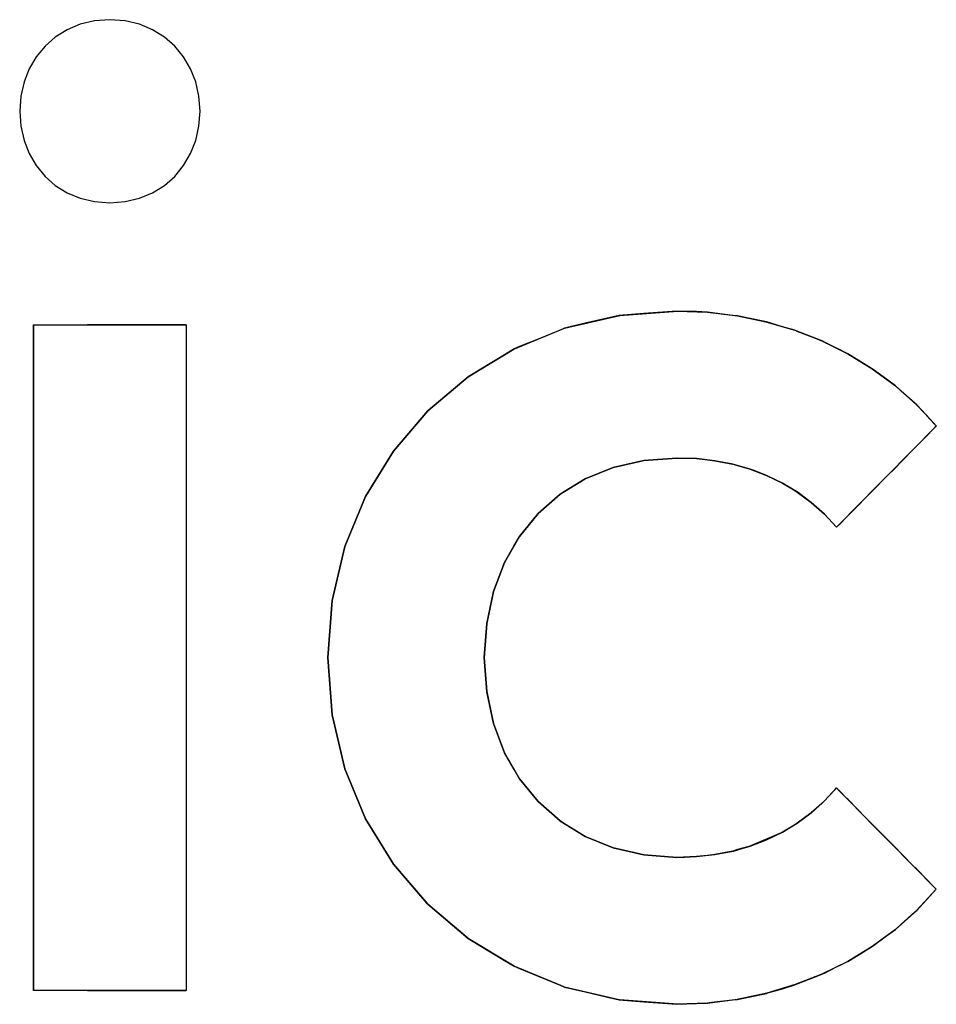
# Model space of a CAD drawing. Extents: x -181 to 108, y -18 to 160.
# Tile 9 of 17: x 25.83 to 27.01, y 20.58 to 21.84. Entities that reach past the tile are written whole.
import ezdxf

# ---------------------------------------------------------------- set-up
doc = ezdxf.new("R2010")
doc.units = 0
doc.layers.add('BOARD_GEOMETRY_SILKSCREEN_TOP', color=1, linetype='CONTINUOUS')

msp = doc.modelspace()

# ---------------------------------------------------------------- linework, layer by layer
at = {"layer": 'BOARD_GEOMETRY_SILKSCREEN_TOP'}
for points in [[(25.828498, 21.72208), (25.830022, 21.702776), (25.834086, 21.684488), (25.84069, 21.667724), (25.849834, 21.65223), (25.86101, 21.638514), (25.874218, 21.62683), (25.889458, 21.617432), (25.906222, 21.61032), (25.92451, 21.606002), (25.944322, 21.604478), (25.964134, 21.606002), (25.982422, 21.61032), (25.999186, 21.617432), (26.014426, 21.62683), (26.027634, 21.638514), (26.03881, 21.65223), (26.047954, 21.667724), (26.054558, 21.684488), (26.058622, 21.702776), (26.060146, 21.72208), (26.058622, 21.741384), (26.054558, 21.759672), (26.047954, 21.776436), (26.03881, 21.79193), (26.027634, 21.805646), (26.014426, 21.81733), (25.999186, 21.826728), (25.982422, 21.83384), (25.964134, 21.838158), (25.944322, 21.839682), (25.92451, 21.838158), (25.906222, 21.83384), (25.889458, 21.826728), (25.874218, 21.81733), (25.86101, 21.805646), (25.849834, 21.79193), (25.84069, 21.776436), (25.834086, 21.759672), (25.830022, 21.741384)], [(26.913078, 20.816824), (26.976324, 20.752562), (27.005534, 20.723098), (26.980134, 20.695666), (26.952956, 20.671536), (26.923238, 20.649438), (26.891742, 20.630134), (26.858722, 20.613878), (26.824432, 20.60067), (26.78811, 20.589494), (26.74747, 20.581112), (26.71699, 20.577556), (26.711656, 20.576794), (26.674064, 20.57527), (26.598626, 20.580858), (26.598372, 20.580858), (26.597102, 20.581112), (26.528268, 20.597368), (26.523188, 20.5994), (26.463498, 20.624038), (26.40457, 20.659598), (26.403046, 20.660868), (26.353008, 20.70354), (26.351484, 20.705318), (26.308558, 20.755356), (26.272744, 20.813522), (26.246074, 20.877784), (26.229564, 20.946872), (26.223976, 21.020786), (26.229564, 21.093938), (26.246074, 21.16328), (26.272744, 21.227288), (26.308812, 21.285962), (26.352754, 21.33727), (26.40457, 21.381212), (26.46299, 21.416772), (26.528014, 21.443442), (26.599134, 21.459952), (26.673556, 21.46554), (26.712164, 21.464016), (26.750264, 21.459444), (26.78684, 21.451824), (26.82494, 21.440394), (26.85923, 21.427186), (26.864564, 21.424392), (26.89225, 21.410676), (26.923492, 21.391118), (26.952956, 21.369528), (26.980134, 21.345144), (26.99131, 21.33346), (26.995374, 21.328888), (26.995374, 21.32838), (27.005534, 21.31822), (27.005534, 21.317966), (27.00528, 21.317712), (26.877518, 21.187918), (26.877264, 21.188172), (26.861516, 21.204936), (26.84526, 21.219414), (26.827988, 21.232368), (26.809192, 21.243798), (26.787602, 21.254466), (26.771854, 21.260562), (26.76652, 21.262594), (26.747216, 21.267928), (26.721054, 21.273262), (26.697686, 21.276056), (26.673048, 21.276818), (26.630376, 21.27377), (26.590752, 21.264626), (26.554684, 21.250148), (26.522426, 21.230336), (26.494486, 21.205698), (26.470102, 21.17598), (26.451052, 21.142706), (26.436828, 21.105368), (26.428192, 21.06422), (26.425144, 21.020024), (26.428192, 20.977098), (26.436828, 20.935442), (26.451052, 20.898358), (26.469848, 20.865338), (26.494232, 20.83562), (26.522172, 20.810982), (26.554938, 20.790662), (26.591006, 20.776184), (26.630376, 20.76704), (26.670762, 20.764246), (26.67254, 20.763992), (26.682192, 20.764246), (26.696924, 20.765008), (26.720292, 20.767548), (26.74493, 20.77212), (26.765758, 20.778216), (26.806906, 20.795742), (26.826972, 20.807934), (26.843228, 20.819872), (26.844752, 20.820888), (26.8605, 20.835112), (26.875486, 20.851114), (26.877518, 20.853146), (26.88082, 20.84959), (26.89098, 20.839176)], [(25.888696, 20.59305), (25.866598, 20.59305), (25.851866, 20.59305), (25.846278, 20.59305), (25.846278, 20.616926), (25.846278, 20.68195), (25.846278, 20.777708), (25.846278, 20.89404), (25.846278, 21.020532), (25.846278, 21.147024), (25.846278, 21.263102), (25.846278, 21.35886), (25.846278, 21.423884), (25.846278, 21.44776), (25.851866, 21.44776), (25.866598, 21.44776), (25.888696, 21.44776), (25.915366, 21.44776), (25.944322, 21.44776), (25.973278, 21.44776), (25.999948, 21.44776), (26.021792, 21.44776), (26.036778, 21.44776), (26.042366, 21.44776), (26.042366, 20.59305), (26.036778, 20.59305), (26.021792, 20.59305), (25.999948, 20.59305), (25.973278, 20.59305), (25.944322, 20.59305), (25.915366, 20.59305)]]:
    msp.add_lwpolyline(points, close=True, dxfattribs=at)
for points in [[(26.528268, 21.443442), (26.598118, 21.459952)], [(26.590752, 21.458174), (26.554684, 21.449792)], [(26.598118, 21.459952), (26.590752, 21.458174)], [(26.598118, 21.459952), (26.67254, 21.46554)], [(26.630122, 21.462492), (26.598118, 21.459952)], [(26.67254, 21.46554), (26.630122, 21.462492)], [(26.67254, 21.46554), (26.71191, 21.464016)], [(26.697432, 21.464778), (26.67254, 21.46554)], [(26.71191, 21.464016), (26.697432, 21.464778)], [(26.71191, 21.464016), (26.750264, 21.459444)], [(26.721308, 21.463), (26.71191, 21.464016)], [(26.744422, 21.459952), (26.721308, 21.463)], [(26.750264, 21.459444), (26.744422, 21.459952)], [(26.750264, 21.459444), (26.787602, 21.45157)], [(26.76652, 21.455888), (26.750264, 21.459444)], [(25.846278, 21.44776), (25.846278, 20.59305)], [(25.846278, 21.44776), (25.851866, 21.44776)], [(25.851866, 21.44776), (25.866598, 21.44776)], [(25.866598, 21.44776), (25.888696, 21.44776)], [(25.888696, 21.44776), (25.915366, 21.44776)], [(25.944322, 21.44776), (25.915366, 21.44776)], [(25.973278, 21.44776), (25.944322, 21.44776)], [(25.999948, 21.44776), (25.973278, 21.44776)], [(26.021792, 21.44776), (25.999948, 21.44776)], [(26.036778, 21.44776), (26.021792, 21.44776)], [(26.042366, 21.44776), (26.036778, 21.44776)], [(26.554684, 21.449792), (26.528268, 21.443442)], [(26.787602, 21.45157), (26.76652, 21.455888)], [(26.787602, 21.45157), (26.82367, 21.440902)], [(26.807922, 21.445474), (26.787602, 21.45157)], [(26.82367, 21.440902), (26.807922, 21.445474)], [(26.463498, 21.417026), (26.528268, 21.443442)], [(26.522426, 21.441156), (26.494232, 21.429472)], [(26.528268, 21.443442), (26.522426, 21.441156)], [(26.82367, 21.440902), (26.858468, 21.427186)], [(26.826972, 21.439378), (26.82367, 21.440902)], [(26.845006, 21.43252), (26.826972, 21.439378)], [(26.858468, 21.427186), (26.845006, 21.43252)], [(26.470102, 21.41982), (26.463498, 21.417026)], [(26.494232, 21.429472), (26.470102, 21.41982)], [(26.858468, 21.427186), (26.891742, 21.410676)], [(26.86177, 21.425408), (26.858468, 21.427186)], [(26.877518, 21.417788), (26.86177, 21.425408)], [(26.40457, 21.381212), (26.463498, 21.417026)], [(26.451052, 21.409406), (26.436828, 21.40077)], [(26.463498, 21.417026), (26.451052, 21.409406)], [(26.881074, 21.41601), (26.877518, 21.417788)], [(26.890726, 21.411184), (26.881074, 21.41601)], [(26.891742, 21.410676), (26.890726, 21.411184)], [(26.891742, 21.410676), (26.923238, 21.391372)], [(26.905204, 21.402548), (26.891742, 21.410676)], [(26.428192, 21.395436), (26.425144, 21.393658)], [(26.436828, 21.40077), (26.428192, 21.395436)], [(26.922476, 21.39188), (26.905204, 21.402548)], [(26.352754, 21.33727), (26.40457, 21.381212)], [(26.40457, 21.381212), (26.352754, 21.33727)], [(26.425144, 21.393658), (26.40457, 21.381212)], [(26.923238, 21.391372), (26.922476, 21.39188)], [(26.923238, 21.391372), (26.952956, 21.369528)], [(26.941526, 21.37791), (26.923238, 21.391372)], [(26.952956, 21.369528), (26.941526, 21.37791)], [(26.952956, 21.369528), (26.980388, 21.34489)], [(26.960576, 21.36267), (26.952956, 21.369528)], [(26.977848, 21.347176), (26.960576, 21.36267)], [(26.980388, 21.34489), (26.977848, 21.347176)], [(26.980388, 21.34489), (27.005534, 21.317966)], [(26.992326, 21.33219), (26.980388, 21.34489)], [(26.308558, 21.285708), (26.352754, 21.33727)], [(26.352754, 21.33727), (26.308558, 21.285708)], [(27.001978, 21.321776), (26.992326, 21.33219)], [(27.005534, 21.317966), (27.001978, 21.321776)], [(27.001978, 21.314156), (26.992326, 21.30425)], [(26.992326, 21.30425), (27.001978, 21.314156)], [(27.005534, 21.317966), (27.001978, 21.314156)], [(27.001978, 21.314156), (27.005534, 21.317966)], [(26.992326, 21.30425), (26.977848, 21.289772)], [(26.980388, 21.292312), (26.992326, 21.30425)], [(26.272744, 21.227288), (26.308558, 21.285708)], [(26.308558, 21.285708), (26.272744, 21.227288)], [(26.977848, 21.289772), (26.960576, 21.271992)], [(26.960576, 21.271992), (26.977848, 21.289772)], [(26.977848, 21.289772), (26.980388, 21.292312)], [(26.630122, 21.27377), (26.590752, 21.264626)], [(26.598118, 21.266404), (26.630122, 21.27377)], [(26.67254, 21.276818), (26.630122, 21.27377)], [(26.630122, 21.27377), (26.67254, 21.276818)], [(26.697432, 21.276056), (26.67254, 21.276818)], [(26.67254, 21.276818), (26.697432, 21.276056)], [(26.721308, 21.273262), (26.697432, 21.276056)], [(26.697432, 21.276056), (26.71191, 21.274278)], [(26.71191, 21.274278), (26.721308, 21.273262)], [(26.744422, 21.26869), (26.721308, 21.273262)], [(26.721308, 21.273262), (26.744422, 21.26869)], [(26.76652, 21.262594), (26.744422, 21.26869)], [(26.744422, 21.26869), (26.750264, 21.267166)], [(26.960576, 21.271992), (26.941526, 21.252942)], [(26.952956, 21.264372), (26.960576, 21.271992)], [(26.590752, 21.264626), (26.554684, 21.250148)], [(26.554684, 21.250148), (26.590752, 21.264626)], [(26.590752, 21.264626), (26.598118, 21.266404)], [(26.750264, 21.267166), (26.76652, 21.262594)], [(26.787602, 21.254466), (26.76652, 21.262594)], [(26.76652, 21.262594), (26.787602, 21.254466)], [(26.941526, 21.252942), (26.952956, 21.264372)], [(26.554684, 21.250148), (26.522426, 21.230336)], [(26.528268, 21.233638), (26.554684, 21.250148)], [(26.807922, 21.24456), (26.787602, 21.254466)], [(26.787602, 21.254466), (26.807922, 21.24456)], [(26.826972, 21.23313), (26.807922, 21.24456)], [(26.807922, 21.24456), (26.82367, 21.235162)], [(26.941526, 21.252942), (26.922476, 21.233638)], [(26.923238, 21.2344), (26.941526, 21.252942)], [(26.522426, 21.230336), (26.494232, 21.205444)], [(26.494232, 21.205444), (26.522426, 21.230336)], [(26.522426, 21.230336), (26.528268, 21.233638)], [(26.82367, 21.235162), (26.826972, 21.23313)], [(26.845006, 21.219668), (26.826972, 21.23313)], [(26.826972, 21.23313), (26.845006, 21.219668)], [(26.922476, 21.233638), (26.905204, 21.215858)], [(26.905204, 21.215858), (26.922476, 21.233638)], [(26.922476, 21.233638), (26.923238, 21.2344)], [(26.246074, 21.16328), (26.272744, 21.227288)], [(26.272744, 21.227288), (26.246074, 21.16328)], [(26.86177, 21.204682), (26.845006, 21.219668)], [(26.845006, 21.219668), (26.858468, 21.20773)], [(26.494232, 21.205444), (26.470102, 21.17598)], [(26.470102, 21.17598), (26.494232, 21.205444)], [(26.858468, 21.20773), (26.86177, 21.204682)], [(26.877518, 21.187918), (26.86177, 21.204682)], [(26.86177, 21.204682), (26.877518, 21.187918)], [(26.905204, 21.215858), (26.890726, 21.20138)], [(26.891742, 21.202396), (26.905204, 21.215858)], [(26.890726, 21.20138), (26.881074, 21.191474)], [(26.881074, 21.191474), (26.890726, 21.20138)], [(26.890726, 21.20138), (26.891742, 21.202396)], [(26.881074, 21.191474), (26.877518, 21.187918)], [(26.877518, 21.187918), (26.881074, 21.191474)], [(26.470102, 21.17598), (26.451052, 21.142706)], [(26.463498, 21.164296), (26.470102, 21.17598)], [(26.229564, 21.093938), (26.246074, 21.16328)], [(26.246074, 21.16328), (26.229564, 21.093938)], [(26.451052, 21.142706), (26.463498, 21.164296)], [(26.451052, 21.142706), (26.436828, 21.105368)], [(26.436828, 21.105368), (26.451052, 21.142706)], [(26.436828, 21.105368), (26.428192, 21.064474)], [(26.428192, 21.064474), (26.436828, 21.105368)], [(26.223976, 21.020532), (26.229564, 21.093938)], [(26.229564, 21.093938), (26.223976, 21.020532)], [(26.428192, 21.064474), (26.425144, 21.020532)], [(26.425144, 21.020532), (26.428192, 21.064474)], [(26.229564, 20.947126), (26.223976, 21.020532)], [(26.223976, 21.020532), (26.229564, 20.947126)], [(26.425144, 21.020532), (26.428192, 20.97659)], [(26.428192, 20.97659), (26.425144, 21.020532)], [(26.428192, 20.97659), (26.436828, 20.935696)], [(26.436828, 20.935696), (26.428192, 20.97659)], [(26.246074, 20.877784), (26.229564, 20.947126)], [(26.229564, 20.947126), (26.246074, 20.877784)], [(26.436828, 20.935696), (26.451052, 20.898358)], [(26.451052, 20.898358), (26.436828, 20.935696)], [(26.451052, 20.898358), (26.470102, 20.86483)], [(26.463498, 20.876768), (26.451052, 20.898358)], [(26.272744, 20.813522), (26.246074, 20.877784)], [(26.246074, 20.877784), (26.272744, 20.813522)], [(26.470102, 20.86483), (26.463498, 20.876768)], [(26.470102, 20.86483), (26.494232, 20.83562)], [(26.494232, 20.83562), (26.470102, 20.86483)], [(26.86177, 20.836382), (26.877518, 20.853146)], [(26.877518, 20.853146), (26.86177, 20.836382)], [(26.877518, 20.853146), (26.881074, 20.849336)], [(26.881074, 20.849336), (26.877518, 20.853146)], [(26.881074, 20.849336), (26.890726, 20.83943)], [(26.890726, 20.83943), (26.881074, 20.849336)], [(26.890726, 20.83943), (26.905204, 20.824952)], [(26.891742, 20.838668), (26.890726, 20.83943)], [(26.905204, 20.824952), (26.891742, 20.838668)], [(26.494232, 20.83562), (26.522426, 20.810728)], [(26.522426, 20.810728), (26.494232, 20.83562)], [(26.845006, 20.821142), (26.86177, 20.836382)], [(26.858468, 20.833334), (26.845006, 20.821142)], [(26.86177, 20.836382), (26.858468, 20.833334)], [(26.905204, 20.824952), (26.922476, 20.807172)], [(26.922476, 20.807172), (26.905204, 20.824952)], [(26.308558, 20.755356), (26.272744, 20.813522)], [(26.272744, 20.813522), (26.308558, 20.755356)], [(26.826972, 20.807934), (26.845006, 20.821142)], [(26.845006, 20.821142), (26.826972, 20.807934)], [(26.522426, 20.810728), (26.554684, 20.790916)], [(26.528268, 20.807172), (26.522426, 20.810728)], [(26.554684, 20.790916), (26.528268, 20.807172)], [(26.807922, 20.79625), (26.826972, 20.807934)], [(26.82367, 20.805902), (26.807922, 20.79625)], [(26.826972, 20.807934), (26.82367, 20.805902)], [(26.922476, 20.807172), (26.941526, 20.788122)], [(26.923238, 20.806664), (26.922476, 20.807172)], [(26.941526, 20.788122), (26.923238, 20.806664)], [(26.554684, 20.790916), (26.590752, 20.776184)], [(26.590752, 20.776184), (26.554684, 20.790916)], [(26.787602, 20.786598), (26.807922, 20.79625)], [(26.807922, 20.79625), (26.787602, 20.786598)], [(26.941526, 20.788122), (26.960576, 20.768818)], [(26.952956, 20.776438), (26.941526, 20.788122)], [(26.590752, 20.776184), (26.630122, 20.76704)], [(26.598118, 20.774406), (26.590752, 20.776184)], [(26.630122, 20.76704), (26.598118, 20.774406)], [(26.744422, 20.77212), (26.76652, 20.77847)], [(26.76652, 20.77847), (26.750264, 20.773898)], [(26.76652, 20.77847), (26.787602, 20.786598)], [(26.787602, 20.786344), (26.76652, 20.77847)], [(26.787602, 20.786598), (26.787602, 20.786344)], [(26.960576, 20.768818), (26.952956, 20.776438)], [(26.67254, 20.763992), (26.630122, 20.76704)], [(26.630122, 20.76704), (26.67254, 20.763992)], [(26.697432, 20.765008), (26.67254, 20.763992)], [(26.67254, 20.763992), (26.697432, 20.765008)], [(26.697432, 20.765008), (26.721308, 20.767548)], [(26.71191, 20.766532), (26.697432, 20.765008)], [(26.721308, 20.767548), (26.71191, 20.766532)], [(26.721308, 20.767548), (26.744422, 20.77212)], [(26.744422, 20.77212), (26.721308, 20.767548)], [(26.750264, 20.773898), (26.744422, 20.77212)], [(26.960576, 20.768818), (26.977848, 20.751038)], [(26.977848, 20.751038), (26.960576, 20.768818)], [(26.352754, 20.703794), (26.308558, 20.755356)], [(26.308558, 20.755356), (26.352754, 20.703794)], [(26.977848, 20.751038), (26.992326, 20.73656)], [(26.980388, 20.748752), (26.977848, 20.751038)], [(26.992326, 20.73656), (26.980388, 20.748752)], [(26.992326, 20.73656), (27.001978, 20.726654)], [(27.001978, 20.726654), (26.992326, 20.73656)], [(27.001978, 20.726654), (27.005534, 20.723098)], [(27.005534, 20.723098), (27.001978, 20.726654)], [(27.005534, 20.723098), (26.980388, 20.69592)], [(26.992326, 20.708874), (27.001978, 20.719288)], [(27.001978, 20.719288), (27.005534, 20.723098)], [(26.40457, 20.659598), (26.352754, 20.703794)], [(26.352754, 20.703794), (26.40457, 20.659598)], [(26.980388, 20.69592), (26.992326, 20.708874)], [(26.980388, 20.69592), (26.952956, 20.671536)], [(26.960576, 20.67814), (26.977848, 20.693888)], [(26.977848, 20.693888), (26.980388, 20.69592)], [(26.952956, 20.671536), (26.960576, 20.67814)], [(26.952956, 20.671536), (26.923238, 20.649438)], [(26.923238, 20.649438), (26.941526, 20.663154)], [(26.941526, 20.663154), (26.952956, 20.671536)], [(26.463498, 20.624038), (26.40457, 20.659598)], [(26.40457, 20.659598), (26.425144, 20.647152)], [(26.923238, 20.649438), (26.891742, 20.630134)], [(26.905204, 20.638516), (26.922476, 20.649184)], [(26.922476, 20.649184), (26.923238, 20.649438)], [(26.425144, 20.647152), (26.428192, 20.645374)], [(26.428192, 20.645374), (26.436828, 20.64004)], [(26.436828, 20.64004), (26.451052, 20.631658)], [(26.891742, 20.630134), (26.905204, 20.638516)], [(26.451052, 20.631658), (26.463498, 20.624038)], [(26.528268, 20.597368), (26.463498, 20.624038)], [(26.463498, 20.624038), (26.470102, 20.621244)], [(26.891742, 20.630134), (26.858468, 20.613878)], [(26.86177, 20.615402), (26.877518, 20.623276)], [(26.877518, 20.623276), (26.881074, 20.625054)], [(26.881074, 20.625054), (26.890726, 20.62988)], [(26.890726, 20.62988), (26.891742, 20.630134)], [(26.470102, 20.621244), (26.494232, 20.611338)], [(26.494232, 20.611338), (26.522426, 20.599908)], [(26.858468, 20.613878), (26.82367, 20.600162)], [(26.845006, 20.608544), (26.858468, 20.613878)], [(26.858468, 20.613878), (26.86177, 20.615402)], [(26.522426, 20.599908), (26.528268, 20.597368)], [(26.598118, 20.580858), (26.528268, 20.597368)], [(26.528268, 20.597368), (26.554684, 20.591272)], [(26.82367, 20.600162), (26.787602, 20.58924)], [(26.807922, 20.595336), (26.82367, 20.600162)], [(26.82367, 20.600162), (26.826972, 20.601432)], [(26.826972, 20.601432), (26.845006, 20.608544)], [(25.851866, 20.59305), (25.846278, 20.59305)], [(25.866598, 20.59305), (25.851866, 20.59305)], [(25.888696, 20.59305), (25.866598, 20.59305)], [(25.915366, 20.59305), (25.888696, 20.59305)], [(25.915366, 20.59305), (25.944322, 20.59305)], [(25.944322, 20.59305), (25.973278, 20.59305)], [(25.973278, 20.59305), (25.999948, 20.59305)], [(25.999948, 20.59305), (26.021792, 20.59305)], [(26.021792, 20.59305), (26.036778, 20.59305)], [(26.036778, 20.59305), (26.042366, 20.59305)], [(26.554684, 20.591272), (26.590752, 20.582636)], [(26.787602, 20.58924), (26.750264, 20.58162)], [(26.750264, 20.58162), (26.76652, 20.584922)], [(26.76652, 20.584922), (26.787602, 20.58924)], [(26.787602, 20.589494), (26.807922, 20.595336)], [(26.787602, 20.58924), (26.787602, 20.589494)], [(26.590752, 20.582636), (26.598118, 20.580858)], [(26.67254, 20.57527), (26.598118, 20.580858)], [(26.598118, 20.580858), (26.630122, 20.578572)], [(26.630122, 20.578572), (26.67254, 20.57527)], [(26.71191, 20.576794), (26.67254, 20.57527)], [(26.67254, 20.57527), (26.697432, 20.576286)], [(26.697432, 20.576286), (26.71191, 20.576794)], [(26.750264, 20.58162), (26.71191, 20.576794)], [(26.71191, 20.576794), (26.721308, 20.578064)], [(26.721308, 20.578064), (26.744422, 20.580858)], [(26.744422, 20.580858), (26.750264, 20.58162)]]:
    msp.add_lwpolyline(points, dxfattribs=at)

doc.saveas('drawing.dxf')
